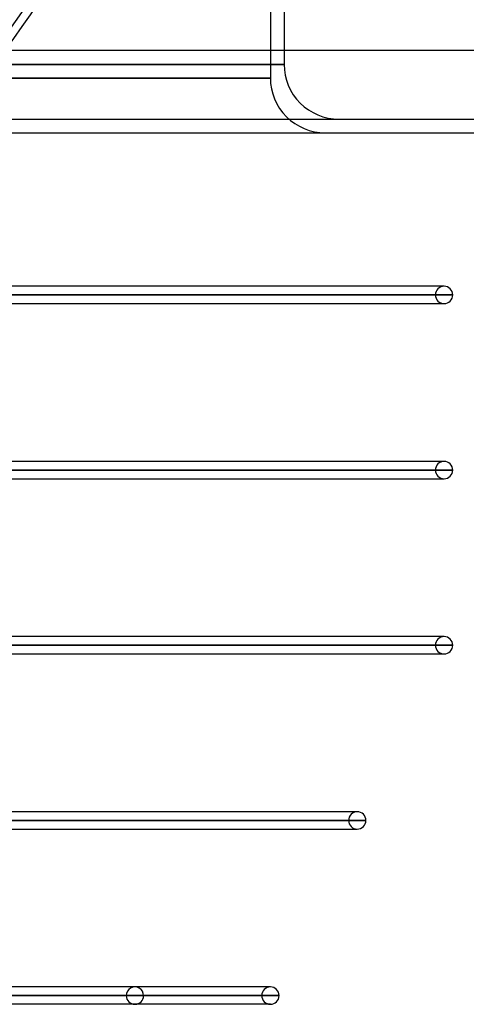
# Model space of a CAD drawing. Header units: millimetres. Extents: x -185 to 185, y -130 to 54.
# Tile 74 of 76: x 109 to 141, y -64 to 8. Entities that reach past the tile are written whole.
import ezdxf

# ---------------------------------------------------------------- set-up
doc = ezdxf.new("R2010")
doc.units = ezdxf.units.MM
doc.layers.add('MAIN-1', color=7, linetype='Continuous')
doc.layers.add('MAIN-2', color=7, linetype='Continuous')

msp = doc.modelspace()

# ---------------------------------------------------------------- linework, layer by layer
at = {"layer": 'MAIN-1'}
for p, q in [((128, 54), (128, 6)), ((165, 6), (-165, 6)), ((-165, 0), (165, 0)), ((139.7, -11.213), (101.756, -11.213)), ((139.7, -11.213), (139.542, -11.213)), ((101.756, -11.848), (140.335, -11.848)), ((101.756, -12.483), (139.7, -12.483)), ((139.7, -24.013), (101.756, -24.013)), ((139.7, -24.013), (139.542, -24.013)), ((101.756, -24.648), (140.335, -24.648)), ((101.756, -25.283), (139.7, -25.283)), ((139.7, -36.813), (101.756, -36.813)), ((139.7, -36.813), (139.542, -36.813)), ((101.59, -38.083), (139.7, -38.083)), ((101.756, -37.448), (140.335, -37.448)), ((133.35, -49.613), (97.545, -49.613)), ((133.35, -49.613), (133.2, -49.613)), ((97.323, -50.248), (133.985, -50.248)), ((97.1, -50.883), (133.35, -50.883)), ((127, -62.413), (93.055, -62.413)), ((127, -62.413), (126.858, -62.413)), ((92.833, -63.048), (127.635, -63.048)), ((127, -63.682), (92.533, -63.682))]:
    msp.add_line(p, q, dxfattribs=at)
for centre, start, end in [((139.7, -11.848), 0, 89.99998), ((139.7, -11.848), 270.00002, 0), ((139.7, -24.648), 0, 89.99998), ((139.7, -24.648), 270.00002, 0), ((139.7, -37.448), 0, 89.99998), ((139.7, -37.448), 270.00002, 0), ((133.35, -50.248), 0, 89.99998), ((133.35, -50.248), 270.00002, 0), ((127, -63.048), 0, 89.99998), ((127, -63.048), 270.00002, 0)]:
    msp.add_arc(centre, 0.635, start, end, dxfattribs=at)
at = {"layer": 'MAIN-2'}
for p, q in [((127, 54), (127, 4)), ((128, 6), (128, 5)), ((0, 5), (128, 5)), ((128, 5), (0, 5)), ((0, 4), (127, 4)), ((127, 4), (0, 4)), ((-164, 1), (164, 1)), ((100.795, -11.848), (139.065, -11.848)), ((139.065, -11.848), (100.795, -11.848)), ((140.335, -11.848), (101.749, -11.848)), ((139.542, -12.483), (139.7, -12.483)), ((100.795, -24.648), (139.065, -24.648)), ((139.065, -24.648), (100.795, -24.648)), ((140.335, -24.648), (101.749, -24.648)), ((139.542, -25.283), (139.7, -25.283)), ((139.065, -37.448), (100.839, -37.448)), ((100.839, -37.448), (139.065, -37.448)), ((140.335, -37.448), (101.749, -37.448)), ((139.543, -38.083), (139.7, -38.083)), ((132.715, -50.248), (96.346, -50.248)), ((96.346, -50.248), (132.715, -50.248)), ((133.985, -50.248), (97.289, -50.248)), ((133.2, -50.883), (133.35, -50.883)), ((116.459, -63.048), (84.999, -63.048)), ((84.999, -63.048), (116.459, -63.048)), ((85.897, -63.048), (117.729, -63.048)), ((117.729, -63.048), (85.897, -63.048)), ((126.365, -63.048), (92.007, -63.048)), ((92.007, -63.048), (126.365, -63.048)), ((127.635, -63.048), (92.799, -63.048)), ((126.858, -63.682), (127, -63.682))]:
    msp.add_line(p, q, dxfattribs=at)
for centre, radius, start, end in [((132, 5), 4, 180.00002, 270.00002), ((131, 4), 4, 179.99998, 270.00002), ((139.7, -11.848), 0.635, 89.99998, 180.00002), ((139.7, -11.848), 0.635, 180.00002, 270.00002), ((139.7, -24.648), 0.635, 89.99998, 180.00002), ((139.7, -24.648), 0.635, 180.00002, 270.00002), ((139.7, -37.448), 0.635, 89.99998, 180.00002), ((139.7, -37.448), 0.635, 180.00002, 270.00002), ((133.35, -50.248), 0.635, 89.99998, 180.00002), ((133.35, -50.248), 0.635, 180.00002, 270.00002), ((117.094, -63.048), 0.635, 0, 180.00002), ((127, -63.048), 0.635, 89.99998, 180.00002), ((117.094, -63.048), 0.635, 180.00002, 0), ((127, -63.048), 0.635, 180.00002, 270.00002)]:
    msp.add_arc(centre, radius, start, end, dxfattribs=at)
for centre, major_axis, start_param, end_param in [((-36.326, 24.405), (-157.868, -35.444), 2.45313, 3.066246), ((-36.144, 23.595), (157.868, 35.444), -0.670595, -0.075346)]:
    msp.add_ellipse(centre, major_axis=major_axis, ratio=0.559017, start_param=start_param, end_param=end_param, dxfattribs=at)

doc.saveas('drawing.dxf')
